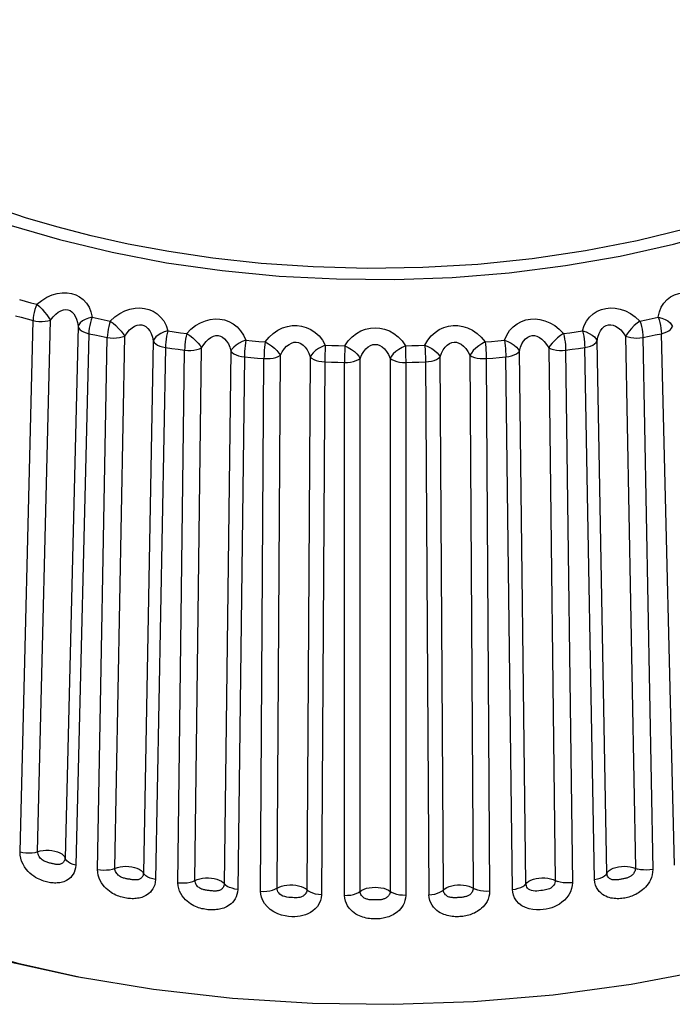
# Model space of a CAD drawing. Header units: millimetres. Extents: x -728 to -141, y -62 to 525.
# Tile 181 of 186: x -186.46 to -179.73, y 485.7 to 495.85. Entities that reach past the tile are written whole.
import ezdxf

# ---------------------------------------------------------------- set-up
doc = ezdxf.new("R2010")
doc.units = ezdxf.units.MM
doc.header["$LTSCALE"] = 23.1
doc.layers.add('R912005502_AM_0', color=7, linetype='CONTINUOUS')

msp = doc.modelspace()

# ---------------------------------------------------------------- linework, layer by layer
at = {"layer": 'R912005502_AM_0', "color": 7}
for p, q in [((-186.462, 492.965), (-186.403, 492.948)), ((-186.403, 492.948), (-186.343, 492.932)), ((-186.343, 492.932), (-186.283, 492.916)), ((-186.504, 492.798), (-186.444, 492.782)), ((-186.456, 487.269), (-186.322, 492.749)), ((-186.444, 492.782), (-186.383, 492.765)), ((-186.383, 492.765), (-186.322, 492.749)), ((-186.274, 487.272), (-186.14, 492.753)), ((-185.713, 492.782), (-185.65, 492.769)), ((-185.65, 492.769), (-185.588, 492.756)), ((-185.588, 492.756), (-185.525, 492.743)), ((-180.064, 492.743), (-180.001, 492.756)), ((-180.001, 492.756), (-179.938, 492.769)), ((-179.938, 492.769), (-179.876, 492.782)), ((-185.858, 492.686), (-185.992, 487.206)), ((-185.746, 492.613), (-185.88, 487.133)), ((-185.746, 492.613), (-185.683, 492.6)), ((-184.932, 492.641), (-184.867, 492.632)), ((-184.867, 492.632), (-184.802, 492.623)), ((-184.802, 492.623), (-184.737, 492.614)), ((-180.852, 492.614), (-180.787, 492.623)), ((-180.787, 492.623), (-180.722, 492.632)), ((-180.722, 492.632), (-180.657, 492.641)), ((-179.906, 492.6), (-179.842, 492.613)), ((-179.708, 487.133), (-179.842, 492.613)), ((-185.683, 492.6), (-185.619, 492.587)), ((-185.657, 487.088), (-185.556, 492.575)), ((-185.619, 492.587), (-185.556, 492.575)), ((-185.477, 487.101), (-185.376, 492.588)), ((-185.083, 492.538), (-185.184, 487.051)), ((-184.127, 492.545), (-184.061, 492.539)), ((-184.061, 492.539), (-183.994, 492.533)), ((-183.994, 492.533), (-183.928, 492.528)), ((-181.661, 492.528), (-181.594, 492.533)), ((-181.594, 492.533), (-181.528, 492.539)), ((-181.528, 492.539), (-181.462, 492.545)), ((-180.405, 487.051), (-180.506, 492.538)), ((-180.213, 492.588), (-180.111, 487.101)), ((-180.033, 492.575), (-179.969, 492.587)), ((-180.033, 492.575), (-179.931, 487.088)), ((-179.969, 492.587), (-179.906, 492.6)), ((-184.956, 492.471), (-185.058, 486.985)), ((-184.956, 492.471), (-184.89, 492.462)), ((-184.89, 492.462), (-184.825, 492.452)), ((-184.827, 486.952), (-184.759, 492.443)), ((-184.825, 492.452), (-184.759, 492.443)), ((-184.652, 486.975), (-184.583, 492.467)), ((-184.282, 492.433), (-184.35, 486.941)), ((-183.308, 492.494), (-183.24, 492.491)), ((-183.24, 492.491), (-183.173, 492.49)), ((-183.173, 492.49), (-183.106, 492.488)), ((-182.483, 492.488), (-182.415, 492.49)), ((-182.415, 492.49), (-182.348, 492.491)), ((-182.348, 492.491), (-182.281, 492.494)), ((-182.281, 492.494), (-182.278, 492.437)), ((-181.239, 486.941), (-181.307, 492.433)), ((-181.005, 492.467), (-180.937, 486.975)), ((-180.83, 492.443), (-180.764, 492.452)), ((-180.83, 492.443), (-180.761, 486.952)), ((-180.764, 492.452), (-180.698, 492.462)), ((-180.698, 492.462), (-180.633, 492.471)), ((-180.531, 486.985), (-180.633, 492.471)), ((-184.142, 492.374), (-184.211, 486.882)), ((-184.142, 492.374), (-184.075, 492.368)), ((-184.075, 492.368), (-184.008, 492.362)), ((-184.008, 492.362), (-183.941, 492.357)), ((-183.975, 486.863), (-183.941, 492.357)), ((-183.806, 486.896), (-183.771, 492.39)), ((-183.465, 492.373), (-183.499, 486.879)), ((-183.313, 492.322), (-183.246, 492.32)), ((-183.246, 492.32), (-183.178, 492.318)), ((-183.178, 492.318), (-183.11, 492.316)), ((-183.109, 492.372), (-183.11, 492.316)), ((-183.109, 486.821), (-183.11, 492.316)), ((-182.948, 486.863), (-182.948, 492.358)), ((-182.64, 492.358), (-182.64, 486.863)), ((-182.479, 492.316), (-182.411, 492.318)), ((-182.479, 492.316), (-182.479, 486.821)), ((-182.411, 492.318), (-182.343, 492.32)), ((-182.343, 492.32), (-182.275, 492.322)), ((-182.09, 486.879), (-182.124, 492.373)), ((-181.817, 492.39), (-181.783, 486.896)), ((-181.648, 492.357), (-181.581, 492.362)), ((-181.648, 492.357), (-181.614, 486.863)), ((-181.581, 492.362), (-181.514, 492.368)), ((-181.514, 492.368), (-181.447, 492.374)), ((-181.378, 486.882), (-181.447, 492.374))]:
    msp.add_line(p, q, dxfattribs=at)
for points in [[(-186.57, 493.737), (-186.05, 493.583), (-185.507, 493.452), (-184.946, 493.345), (-184.371, 493.264), (-183.785, 493.207), (-183.192, 493.177), (-182.596, 493.173), (-182.001, 493.194), (-181.412, 493.242), (-180.833, 493.315), (-180.267, 493.414), (-179.718, 493.536), (-179.19, 493.683), (-178.687, 493.852), (-178.211, 494.042), (-177.768, 494.253), (-177.358, 494.482), (-176.986, 494.729), (-176.653, 494.991), (-176.362, 495.266), (-176.115, 495.554), (-175.914, 495.851)], [(-179.575, 493.697), (-180.092, 493.57), (-180.627, 493.466), (-181.176, 493.385), (-181.736, 493.328), (-182.302, 493.295), (-182.875, 493.286), (-183.435, 493.301), (-183.968, 493.337), (-184.467, 493.392), (-184.922, 493.459), (-185.34, 493.537), (-185.724, 493.623), (-186.076, 493.714), (-186.398, 493.809), (-186.693, 493.907)], [(-186.283, 492.916), (-186.231, 492.956), (-186.179, 492.988), (-186.126, 493.012), (-186.072, 493.027), (-186.021, 493.034), (-185.971, 493.034), (-185.926, 493.027), (-185.882, 493.013), (-185.841, 492.993), (-185.804, 492.964), (-185.771, 492.929), (-185.744, 492.886), (-185.725, 492.837), (-185.713, 492.782)], [(-179.876, 492.782), (-179.864, 492.837), (-179.845, 492.886), (-179.818, 492.928), (-179.785, 492.964), (-179.748, 492.992), (-179.707, 493.013), (-179.664, 493.027), (-179.618, 493.034), (-179.569, 493.034), (-179.518, 493.027), (-179.464, 493.012), (-179.41, 492.989), (-179.358, 492.957), (-179.306, 492.916)], [(-186.283, 492.916), (-186.294, 492.89), (-186.303, 492.862), (-186.311, 492.833), (-186.317, 492.804), (-186.32, 492.776), (-186.322, 492.749)], [(-186.283, 492.916), (-186.256, 492.893), (-186.229, 492.865), (-186.203, 492.836), (-186.179, 492.807), (-186.158, 492.778), (-186.14, 492.753)], [(-186.14, 492.753), (-186.114, 492.786), (-186.088, 492.814), (-186.061, 492.835), (-186.034, 492.85), (-186.009, 492.859), (-185.984, 492.862), (-185.962, 492.859), (-185.94, 492.852), (-185.92, 492.838), (-185.902, 492.819), (-185.886, 492.794), (-185.873, 492.764), (-185.863, 492.727), (-185.858, 492.686)], [(-185.525, 492.743), (-185.477, 492.786), (-185.427, 492.821), (-185.375, 492.848), (-185.322, 492.866), (-185.27, 492.876), (-185.22, 492.878), (-185.173, 492.874), (-185.128, 492.863), (-185.084, 492.844), (-185.043, 492.818), (-185.006, 492.785), (-184.974, 492.744), (-184.95, 492.696), (-184.932, 492.641)], [(-180.657, 492.641), (-180.639, 492.696), (-180.614, 492.743), (-180.583, 492.784), (-180.546, 492.818), (-180.505, 492.844), (-180.462, 492.862), (-180.416, 492.874), (-180.369, 492.878), (-180.319, 492.876), (-180.267, 492.866), (-180.214, 492.848), (-180.162, 492.821), (-180.112, 492.787), (-180.064, 492.743)], [(-186.322, 492.749), (-186.293, 492.743), (-186.261, 492.739), (-186.229, 492.739), (-186.198, 492.741), (-186.168, 492.745), (-186.14, 492.753)], [(-185.713, 492.782), (-185.75, 492.773), (-185.784, 492.76), (-185.813, 492.744), (-185.836, 492.726), (-185.851, 492.706), (-185.858, 492.686)], [(-185.713, 492.782), (-185.722, 492.755), (-185.73, 492.727), (-185.737, 492.698), (-185.742, 492.669), (-185.745, 492.64), (-185.746, 492.613)], [(-185.525, 492.743), (-185.533, 492.717), (-185.541, 492.688), (-185.547, 492.659), (-185.551, 492.63), (-185.554, 492.602), (-185.556, 492.575)], [(-185.525, 492.743), (-185.495, 492.722), (-185.467, 492.696), (-185.439, 492.668), (-185.414, 492.64), (-185.393, 492.612), (-185.376, 492.588)], [(-184.737, 492.614), (-184.693, 492.659), (-184.646, 492.697), (-184.596, 492.726), (-184.545, 492.747), (-184.494, 492.76), (-184.443, 492.765), (-184.395, 492.764), (-184.348, 492.755), (-184.302, 492.739), (-184.258, 492.715), (-184.217, 492.684), (-184.181, 492.644), (-184.151, 492.598), (-184.127, 492.545)], [(-181.462, 492.545), (-181.438, 492.598), (-181.408, 492.645), (-181.372, 492.684), (-181.331, 492.715), (-181.286, 492.739), (-181.24, 492.755), (-181.193, 492.764), (-181.145, 492.765), (-181.095, 492.76), (-181.044, 492.747), (-180.992, 492.726), (-180.942, 492.697), (-180.896, 492.659), (-180.852, 492.614)], [(-180.064, 492.743), (-180.093, 492.722), (-180.122, 492.696), (-180.15, 492.668), (-180.175, 492.64), (-180.196, 492.613), (-180.213, 492.588)], [(-180.064, 492.743), (-180.056, 492.717), (-180.048, 492.688), (-180.042, 492.659), (-180.037, 492.63), (-180.034, 492.602), (-180.033, 492.575)], [(-179.876, 492.782), (-179.867, 492.755), (-179.859, 492.727), (-179.852, 492.698), (-179.847, 492.669), (-179.844, 492.64), (-179.842, 492.613)], [(-179.876, 492.782), (-179.839, 492.773), (-179.805, 492.76), (-179.776, 492.744), (-179.753, 492.726), (-179.738, 492.706), (-179.73, 492.686)], [(-185.858, 492.686), (-185.851, 492.671), (-185.839, 492.656), (-185.822, 492.643), (-185.8, 492.631), (-185.775, 492.621), (-185.746, 492.613)], [(-185.376, 492.588), (-185.352, 492.623), (-185.327, 492.652), (-185.301, 492.675), (-185.274, 492.691), (-185.249, 492.701), (-185.224, 492.706), (-185.201, 492.705), (-185.178, 492.698), (-185.157, 492.686), (-185.137, 492.668), (-185.119, 492.644), (-185.103, 492.614), (-185.091, 492.578), (-185.083, 492.538)], [(-184.932, 492.641), (-184.969, 492.631), (-185.003, 492.616), (-185.033, 492.598), (-185.057, 492.579), (-185.073, 492.558), (-185.083, 492.538)], [(-184.932, 492.641), (-184.938, 492.614), (-184.944, 492.586), (-184.949, 492.556), (-184.953, 492.527), (-184.955, 492.498), (-184.956, 492.471)], [(-184.737, 492.614), (-184.743, 492.587), (-184.748, 492.558), (-184.752, 492.528), (-184.756, 492.499), (-184.758, 492.47), (-184.759, 492.443)], [(-184.737, 492.614), (-184.705, 492.594), (-184.675, 492.569), (-184.646, 492.543), (-184.62, 492.517), (-184.599, 492.49), (-184.583, 492.467)], [(-183.928, 492.528), (-183.888, 492.576), (-183.845, 492.616), (-183.798, 492.648), (-183.749, 492.672), (-183.699, 492.688), (-183.649, 492.696), (-183.6, 492.697), (-183.552, 492.691), (-183.504, 492.677), (-183.457, 492.656), (-183.413, 492.627), (-183.372, 492.59), (-183.337, 492.546), (-183.308, 492.494)], [(-183.106, 492.488), (-183.071, 492.538), (-183.032, 492.58), (-182.988, 492.615), (-182.941, 492.641), (-182.893, 492.66), (-182.843, 492.671), (-182.795, 492.674), (-182.746, 492.671), (-182.697, 492.66), (-182.648, 492.642), (-182.601, 492.615), (-182.557, 492.581), (-182.517, 492.538), (-182.483, 492.488)], [(-182.281, 492.494), (-182.252, 492.545), (-182.217, 492.59), (-182.177, 492.627), (-182.133, 492.656), (-182.086, 492.677), (-182.038, 492.69), (-181.99, 492.697), (-181.941, 492.696), (-181.891, 492.688), (-181.841, 492.672), (-181.792, 492.648), (-181.744, 492.616), (-181.701, 492.576), (-181.661, 492.528)], [(-180.852, 492.614), (-180.883, 492.594), (-180.914, 492.569), (-180.943, 492.543), (-180.968, 492.517), (-180.989, 492.49), (-181.005, 492.467)], [(-180.852, 492.614), (-180.846, 492.587), (-180.841, 492.558), (-180.836, 492.528), (-180.833, 492.499), (-180.831, 492.47), (-180.83, 492.443)], [(-180.657, 492.641), (-180.65, 492.614), (-180.644, 492.586), (-180.64, 492.556), (-180.636, 492.527), (-180.634, 492.499), (-180.633, 492.471)], [(-180.657, 492.641), (-180.62, 492.631), (-180.586, 492.616), (-180.556, 492.598), (-180.532, 492.579), (-180.515, 492.558), (-180.506, 492.538)], [(-180.506, 492.538), (-180.498, 492.578), (-180.486, 492.614), (-180.47, 492.643), (-180.452, 492.668), (-180.432, 492.686), (-180.411, 492.698), (-180.388, 492.705), (-180.365, 492.706), (-180.34, 492.702), (-180.315, 492.692), (-180.288, 492.675), (-180.262, 492.652), (-180.237, 492.623), (-180.213, 492.588)], [(-179.842, 492.613), (-179.814, 492.621), (-179.788, 492.631), (-179.767, 492.643), (-179.749, 492.656), (-179.737, 492.671), (-179.73, 492.686)], [(-185.556, 492.575), (-185.525, 492.57), (-185.493, 492.568), (-185.461, 492.569), (-185.43, 492.573), (-185.402, 492.579), (-185.376, 492.588)], [(-185.083, 492.538), (-185.073, 492.523), (-185.057, 492.509), (-185.037, 492.496), (-185.013, 492.486), (-184.986, 492.477), (-184.956, 492.471)], [(-184.583, 492.467), (-184.562, 492.503), (-184.538, 492.533), (-184.513, 492.558), (-184.487, 492.575), (-184.462, 492.587), (-184.437, 492.593), (-184.413, 492.593), (-184.39, 492.587), (-184.368, 492.576), (-184.346, 492.56), (-184.326, 492.537), (-184.308, 492.508), (-184.293, 492.473), (-184.282, 492.433)], [(-184.127, 492.545), (-184.164, 492.532), (-184.198, 492.515), (-184.228, 492.496), (-184.253, 492.475), (-184.271, 492.453), (-184.282, 492.433)], [(-184.127, 492.545), (-184.131, 492.518), (-184.135, 492.489), (-184.138, 492.459), (-184.14, 492.43), (-184.141, 492.401), (-184.142, 492.374)], [(-183.928, 492.528), (-183.931, 492.501), (-183.934, 492.472), (-183.937, 492.442), (-183.939, 492.413), (-183.94, 492.384), (-183.941, 492.357)], [(-183.928, 492.528), (-183.894, 492.51), (-183.862, 492.487), (-183.833, 492.463), (-183.807, 492.438), (-183.786, 492.413), (-183.771, 492.39)], [(-183.771, 492.39), (-183.752, 492.427), (-183.73, 492.459), (-183.707, 492.484), (-183.682, 492.503), (-183.658, 492.517), (-183.633, 492.524), (-183.609, 492.525), (-183.585, 492.521), (-183.561, 492.512), (-183.538, 492.496), (-183.516, 492.474), (-183.496, 492.446), (-183.479, 492.412), (-183.465, 492.373)], [(-182.124, 492.373), (-182.11, 492.412), (-182.093, 492.446), (-182.073, 492.474), (-182.051, 492.496), (-182.028, 492.511), (-182.004, 492.521), (-181.981, 492.525), (-181.957, 492.524), (-181.932, 492.517), (-181.907, 492.504), (-181.882, 492.485), (-181.859, 492.459), (-181.837, 492.428), (-181.817, 492.39)], [(-181.661, 492.528), (-181.694, 492.51), (-181.726, 492.487), (-181.756, 492.463), (-181.782, 492.438), (-181.802, 492.413), (-181.817, 492.39)], [(-181.661, 492.528), (-181.657, 492.501), (-181.654, 492.472), (-181.652, 492.442), (-181.65, 492.413), (-181.649, 492.384), (-181.648, 492.357)], [(-181.462, 492.545), (-181.458, 492.518), (-181.454, 492.489), (-181.451, 492.459), (-181.449, 492.43), (-181.447, 492.401), (-181.447, 492.374)], [(-181.462, 492.545), (-181.425, 492.532), (-181.391, 492.515), (-181.36, 492.496), (-181.336, 492.475), (-181.318, 492.453), (-181.307, 492.433)], [(-181.307, 492.433), (-181.296, 492.473), (-181.281, 492.508), (-181.263, 492.537), (-181.243, 492.56), (-181.221, 492.577), (-181.198, 492.588), (-181.175, 492.593), (-181.151, 492.593), (-181.126, 492.587), (-181.101, 492.575), (-181.076, 492.557), (-181.051, 492.533), (-181.027, 492.503), (-181.005, 492.467)], [(-180.633, 492.471), (-180.603, 492.477), (-180.575, 492.486), (-180.551, 492.496), (-180.531, 492.509), (-180.516, 492.523), (-180.506, 492.538)], [(-180.213, 492.588), (-180.187, 492.579), (-180.158, 492.573), (-180.127, 492.569), (-180.096, 492.568), (-180.064, 492.57), (-180.033, 492.575)], [(-184.759, 492.443), (-184.727, 492.441), (-184.695, 492.441), (-184.664, 492.443), (-184.634, 492.449), (-184.607, 492.457), (-184.583, 492.467)], [(-184.282, 492.433), (-184.269, 492.418), (-184.251, 492.405), (-184.228, 492.394), (-184.202, 492.385), (-184.173, 492.378), (-184.142, 492.374)], [(-183.308, 492.494), (-183.344, 492.479), (-183.377, 492.46), (-183.408, 492.439), (-183.433, 492.417), (-183.452, 492.394), (-183.465, 492.373)], [(-183.308, 492.494), (-183.309, 492.466), (-183.311, 492.437), (-183.312, 492.408), (-183.313, 492.378), (-183.313, 492.349), (-183.348, 486.828)], [(-183.106, 492.488), (-183.107, 492.461), (-183.109, 492.372)], [(-183.106, 492.488), (-183.071, 492.472), (-183.038, 492.451), (-183.008, 492.428), (-182.982, 492.405), (-182.962, 492.38), (-182.948, 492.358)], [(-182.948, 492.358), (-182.932, 492.397), (-182.912, 492.43), (-182.89, 492.456), (-182.867, 492.477), (-182.843, 492.491), (-182.819, 492.5), (-182.795, 492.503), (-182.77, 492.5), (-182.746, 492.492), (-182.722, 492.477), (-182.699, 492.457), (-182.677, 492.43), (-182.657, 492.397), (-182.64, 492.358)], [(-182.483, 492.488), (-182.517, 492.472), (-182.551, 492.451), (-182.581, 492.428), (-182.607, 492.405), (-182.626, 492.38), (-182.64, 492.358)], [(-182.483, 492.488), (-182.482, 492.461), (-182.481, 492.432), (-182.48, 492.402), (-182.48, 492.372), (-182.479, 492.343), (-182.479, 492.316)], [(-182.281, 492.494), (-182.245, 492.479), (-182.211, 492.46), (-182.181, 492.439), (-182.155, 492.417), (-182.136, 492.394), (-182.124, 492.373)], [(-182.278, 492.437), (-182.277, 492.407), (-182.276, 492.378), (-182.275, 492.349), (-182.241, 486.828)], [(-181.447, 492.374), (-181.416, 492.378), (-181.387, 492.385), (-181.361, 492.394), (-181.338, 492.405), (-181.32, 492.418), (-181.307, 492.433)], [(-181.005, 492.467), (-180.982, 492.457), (-180.954, 492.449), (-180.925, 492.443), (-180.893, 492.441), (-180.861, 492.441), (-180.83, 492.443)], [(-183.941, 492.357), (-183.909, 492.356), (-183.877, 492.358), (-183.846, 492.362), (-183.818, 492.369), (-183.793, 492.378), (-183.771, 492.39)], [(-183.465, 492.373), (-183.449, 492.359), (-183.428, 492.347), (-183.403, 492.337), (-183.375, 492.33), (-183.345, 492.325), (-183.313, 492.322)], [(-183.11, 492.316), (-183.078, 492.317), (-183.047, 492.321), (-183.017, 492.327), (-182.99, 492.335), (-182.967, 492.346), (-182.948, 492.358)], [(-182.64, 492.358), (-182.621, 492.346), (-182.598, 492.335), (-182.571, 492.327), (-182.542, 492.321), (-182.511, 492.317), (-182.479, 492.316)], [(-182.275, 492.322), (-182.244, 492.325), (-182.213, 492.33), (-182.186, 492.337), (-182.161, 492.347), (-182.14, 492.359), (-182.124, 492.373)], [(-181.817, 492.39), (-181.796, 492.378), (-181.771, 492.369), (-181.742, 492.362), (-181.712, 492.358), (-181.68, 492.356), (-181.648, 492.357)], [(-191.792, 490.368), (-191.737, 489.929), (-191.605, 489.494), (-191.398, 489.067), (-191.118, 488.652), (-190.767, 488.253), (-190.347, 487.873), (-189.863, 487.515), (-189.32, 487.181), (-188.72, 486.876), (-188.069, 486.602), (-187.374, 486.361), (-186.64, 486.154), (-185.872, 485.985)], [(-191.238, 489.322), (-191.04, 488.913), (-190.771, 488.516), (-190.434, 488.133), (-190.033, 487.769), (-189.569, 487.425), (-189.048, 487.106), (-188.473, 486.814), (-187.85, 486.551), (-187.183, 486.32), (-186.479, 486.122), (-185.817, 485.975)], [(-180.154, 485.907), (-179.372, 486.055), (-178.618, 486.241), (-177.9, 486.464), (-177.224, 486.72), (-176.596, 487.008), (-176.02, 487.326), (-175.503, 487.671), (-175.047, 488.039), (-174.659, 488.427)], [(-186.456, 487.269), (-186.426, 487.263), (-186.395, 487.259), (-186.363, 487.259), (-186.331, 487.261), (-186.301, 487.265), (-186.247, 487.28)], [(-185.88, 487.133), (-185.883, 487.106), (-185.889, 487.081), (-185.897, 487.058), (-185.908, 487.039), (-185.92, 487.022), (-185.933, 487.007), (-185.947, 486.994), (-185.961, 486.984), (-185.975, 486.975), (-185.99, 486.968), (-186.004, 486.962), (-186.018, 486.958), (-186.032, 486.954), (-186.045, 486.952), (-186.058, 486.95), (-186.072, 486.949), (-186.086, 486.948), (-186.099, 486.948), (-186.113, 486.949), (-186.127, 486.95), (-186.141, 486.952), (-186.155, 486.954), (-186.168, 486.957), (-186.182, 486.96), (-186.196, 486.964), (-186.211, 486.968), (-186.226, 486.974), (-186.242, 486.98), (-186.259, 486.987), (-186.277, 486.996), (-186.295, 487.007), (-186.314, 487.019), (-186.333, 487.033), (-186.353, 487.05), (-186.372, 487.069), (-186.391, 487.091), (-186.409, 487.116), (-186.425, 487.143), (-186.439, 487.174), (-186.449, 487.206), (-186.455, 487.237), (-186.456, 487.269)], [(-185.992, 487.206), (-185.993, 487.195), (-185.995, 487.185), (-185.999, 487.176), (-186.003, 487.169), (-186.008, 487.162), (-186.013, 487.157), (-186.019, 487.152), (-186.024, 487.149), (-186.03, 487.146), (-186.037, 487.143), (-186.043, 487.142), (-186.049, 487.141), (-186.055, 487.14), (-186.061, 487.139), (-186.067, 487.139), (-186.073, 487.14), (-186.08, 487.14), (-186.087, 487.141), (-186.094, 487.142), (-186.101, 487.144), (-186.109, 487.145), (-186.117, 487.147), (-186.124, 487.149), (-186.132, 487.151), (-186.141, 487.153), (-186.149, 487.155), (-186.158, 487.157), (-186.168, 487.16), (-186.177, 487.163), (-186.187, 487.167), (-186.197, 487.17), (-186.207, 487.175), (-186.217, 487.18), (-186.226, 487.187), (-186.236, 487.194), (-186.244, 487.202), (-186.253, 487.212), (-186.26, 487.223), (-186.266, 487.235), (-186.27, 487.247), (-186.273, 487.26), (-186.274, 487.272)], [(-186.247, 487.28), (-186.218, 487.284), (-186.188, 487.286), (-186.157, 487.286), (-186.127, 487.283), (-186.097, 487.277), (-186.07, 487.27), (-186.046, 487.26), (-186.026, 487.248), (-186.01, 487.235), (-185.998, 487.221), (-185.992, 487.206)], [(-185.88, 487.133), (-185.909, 487.141), (-185.934, 487.151), (-185.956, 487.162), (-185.973, 487.176), (-185.985, 487.191), (-185.992, 487.206)], [(-185.657, 487.088), (-185.626, 487.083), (-185.595, 487.082), (-185.563, 487.083), (-185.532, 487.086), (-185.503, 487.093), (-185.452, 487.11)], [(-185.058, 486.985), (-185.061, 486.957), (-185.066, 486.931), (-185.075, 486.908), (-185.086, 486.888), (-185.099, 486.87), (-185.112, 486.854), (-185.127, 486.841), (-185.142, 486.83), (-185.157, 486.82), (-185.172, 486.813), (-185.187, 486.806), (-185.201, 486.801), (-185.215, 486.797), (-185.229, 486.794), (-185.244, 486.791), (-185.258, 486.789), (-185.272, 486.788), (-185.287, 486.787), (-185.301, 486.787), (-185.316, 486.788), (-185.33, 486.789), (-185.345, 486.79), (-185.359, 486.793), (-185.374, 486.795), (-185.389, 486.798), (-185.404, 486.802), (-185.42, 486.807), (-185.436, 486.812), (-185.452, 486.818), (-185.469, 486.825), (-185.485, 486.833), (-185.501, 486.842), (-185.517, 486.852), (-185.534, 486.863), (-185.551, 486.877), (-185.568, 486.892), (-185.584, 486.909), (-185.6, 486.928), (-185.616, 486.95), (-185.629, 486.973), (-185.641, 487), (-185.65, 487.028), (-185.655, 487.057), (-185.657, 487.088)], [(-185.184, 487.051), (-185.185, 487.04), (-185.187, 487.03), (-185.191, 487.021), (-185.196, 487.013), (-185.201, 487.006), (-185.206, 487), (-185.212, 486.995), (-185.218, 486.991), (-185.225, 486.988), (-185.231, 486.985), (-185.238, 486.983), (-185.244, 486.982), (-185.25, 486.981), (-185.257, 486.98), (-185.263, 486.98), (-185.27, 486.98), (-185.277, 486.98), (-185.285, 486.981), (-185.292, 486.982), (-185.3, 486.983), (-185.309, 486.984), (-185.317, 486.985), (-185.325, 486.987), (-185.334, 486.988), (-185.343, 486.99), (-185.352, 486.991), (-185.361, 486.993), (-185.37, 486.995), (-185.379, 486.998), (-185.388, 487), (-185.396, 487.003), (-185.405, 487.006), (-185.413, 487.01), (-185.421, 487.014), (-185.429, 487.019), (-185.437, 487.025), (-185.445, 487.031), (-185.452, 487.039), (-185.459, 487.047), (-185.465, 487.056), (-185.47, 487.066), (-185.474, 487.078), (-185.477, 487.089), (-185.477, 487.101)], [(-185.452, 487.11), (-185.425, 487.116), (-185.395, 487.12), (-185.365, 487.121), (-185.334, 487.12), (-185.304, 487.116), (-185.275, 487.11), (-185.25, 487.101), (-185.227, 487.091), (-185.208, 487.079), (-185.194, 487.065), (-185.184, 487.051)], [(-185.058, 486.985), (-185.088, 486.991), (-185.115, 486.999), (-185.139, 487.01), (-185.159, 487.022), (-185.174, 487.036), (-185.184, 487.051)], [(-179.931, 487.088), (-179.933, 487.059), (-179.938, 487.032), (-179.945, 487.006), (-179.955, 486.982), (-179.967, 486.96), (-179.979, 486.94), (-179.993, 486.922), (-180.007, 486.906), (-180.022, 486.891), (-180.036, 486.878), (-180.05, 486.867), (-180.065, 486.857), (-180.078, 486.848), (-180.092, 486.84), (-180.106, 486.832), (-180.12, 486.826), (-180.134, 486.819), (-180.148, 486.814), (-180.162, 486.809), (-180.177, 486.804), (-180.191, 486.8), (-180.206, 486.797), (-180.22, 486.794), (-180.235, 486.792), (-180.25, 486.79), (-180.265, 486.788), (-180.281, 486.787), (-180.298, 486.787), (-180.314, 486.788), (-180.33, 486.789), (-180.347, 486.791), (-180.363, 486.794), (-180.38, 486.799), (-180.397, 486.804), (-180.415, 486.812), (-180.433, 486.821), (-180.45, 486.832), (-180.467, 486.846), (-180.483, 486.862), (-180.498, 486.881), (-180.511, 486.903), (-180.521, 486.928), (-180.528, 486.955), (-180.531, 486.985)], [(-180.531, 486.985), (-180.501, 486.991), (-180.474, 486.999), (-180.45, 487.01), (-180.43, 487.022), (-180.414, 487.036), (-180.405, 487.051)], [(-180.405, 487.051), (-180.395, 487.065), (-180.381, 487.079), (-180.362, 487.091), (-180.339, 487.101), (-180.313, 487.11), (-180.285, 487.116), (-180.255, 487.12), (-180.224, 487.121), (-180.193, 487.12), (-180.164, 487.116), (-180.136, 487.11), (-180.085, 487.093)], [(-180.111, 487.101), (-180.112, 487.09), (-180.114, 487.079), (-180.117, 487.069), (-180.122, 487.059), (-180.127, 487.051), (-180.132, 487.043), (-180.138, 487.036), (-180.145, 487.03), (-180.152, 487.025), (-180.158, 487.02), (-180.165, 487.015), (-180.172, 487.012), (-180.179, 487.008), (-180.186, 487.005), (-180.193, 487.003), (-180.2, 487), (-180.208, 486.998), (-180.216, 486.996), (-180.224, 486.994), (-180.233, 486.992), (-180.241, 486.991), (-180.25, 486.989), (-180.258, 486.987), (-180.267, 486.986), (-180.275, 486.985), (-180.284, 486.983), (-180.293, 486.982), (-180.301, 486.981), (-180.31, 486.98), (-180.318, 486.98), (-180.326, 486.98), (-180.334, 486.98), (-180.341, 486.981), (-180.349, 486.983), (-180.357, 486.985), (-180.364, 486.988), (-180.372, 486.992), (-180.379, 486.997), (-180.385, 487.003), (-180.391, 487.01), (-180.397, 487.019), (-180.401, 487.028), (-180.403, 487.039), (-180.405, 487.051)], [(-179.931, 487.088), (-179.962, 487.083), (-179.994, 487.082), (-180.026, 487.083), (-180.057, 487.086), (-180.085, 487.093)], [(-184.827, 486.952), (-184.796, 486.949), (-184.764, 486.949), (-184.732, 486.952), (-184.703, 486.957), (-184.675, 486.965), (-184.629, 486.985)], [(-184.211, 486.882), (-184.213, 486.854), (-184.219, 486.829), (-184.228, 486.805), (-184.239, 486.784), (-184.252, 486.765), (-184.265, 486.749), (-184.28, 486.735), (-184.295, 486.723), (-184.311, 486.713), (-184.326, 486.704), (-184.341, 486.697), (-184.356, 486.691), (-184.371, 486.686), (-184.385, 486.682), (-184.4, 486.678), (-184.414, 486.676), (-184.429, 486.674), (-184.444, 486.672), (-184.459, 486.671), (-184.474, 486.671), (-184.489, 486.671), (-184.504, 486.672), (-184.519, 486.673), (-184.534, 486.675), (-184.549, 486.678), (-184.565, 486.681), (-184.581, 486.684), (-184.598, 486.689), (-184.614, 486.694), (-184.631, 486.7), (-184.647, 486.707), (-184.664, 486.715), (-184.681, 486.724), (-184.698, 486.734), (-184.716, 486.747), (-184.733, 486.761), (-184.751, 486.777), (-184.768, 486.795), (-184.783, 486.816), (-184.798, 486.839), (-184.81, 486.865), (-184.819, 486.893), (-184.825, 486.921), (-184.827, 486.952)], [(-184.35, 486.941), (-184.351, 486.93), (-184.353, 486.92), (-184.357, 486.911), (-184.362, 486.902), (-184.367, 486.895), (-184.373, 486.889), (-184.379, 486.884), (-184.385, 486.88), (-184.392, 486.876), (-184.399, 486.873), (-184.405, 486.871), (-184.412, 486.869), (-184.418, 486.868), (-184.425, 486.867), (-184.432, 486.866), (-184.439, 486.866), (-184.447, 486.866), (-184.454, 486.866), (-184.462, 486.866), (-184.471, 486.867), (-184.479, 486.867), (-184.488, 486.868), (-184.496, 486.869), (-184.505, 486.87), (-184.514, 486.871), (-184.523, 486.872), (-184.533, 486.874), (-184.542, 486.875), (-184.551, 486.877), (-184.56, 486.879), (-184.569, 486.882), (-184.577, 486.884), (-184.586, 486.887), (-184.594, 486.891), (-184.602, 486.896), (-184.61, 486.901), (-184.618, 486.907), (-184.626, 486.914), (-184.633, 486.922), (-184.639, 486.931), (-184.644, 486.941), (-184.648, 486.952), (-184.651, 486.963), (-184.652, 486.975)], [(-184.629, 486.985), (-184.603, 486.993), (-184.574, 486.998), (-184.544, 487.001), (-184.513, 487.002), (-184.483, 486.999), (-184.453, 486.995), (-184.426, 486.988), (-184.401, 486.979), (-184.38, 486.968), (-184.363, 486.955), (-184.337, 486.927)], [(-184.211, 486.882), (-184.242, 486.887), (-184.27, 486.894), (-184.297, 486.903), (-184.319, 486.914), (-184.337, 486.927)], [(-183.785, 486.907), (-183.761, 486.916), (-183.734, 486.923), (-183.704, 486.927), (-183.674, 486.929), (-183.643, 486.929), (-183.613, 486.926), (-183.584, 486.921), (-183.558, 486.913), (-183.534, 486.903), (-183.514, 486.892), (-183.483, 486.865)], [(-182.074, 486.892), (-182.055, 486.903), (-182.031, 486.913), (-182.005, 486.921), (-181.976, 486.926), (-181.945, 486.929), (-181.915, 486.929), (-181.884, 486.927), (-181.855, 486.923), (-181.828, 486.916), (-181.804, 486.907), (-181.762, 486.884)], [(-181.378, 486.882), (-181.347, 486.887), (-181.318, 486.894), (-181.292, 486.903), (-181.27, 486.914), (-181.252, 486.927), (-181.226, 486.955)], [(-180.761, 486.952), (-180.763, 486.922), (-180.77, 486.891), (-180.781, 486.859), (-180.798, 486.828), (-180.819, 486.798), (-180.843, 486.772), (-180.869, 486.75), (-180.895, 486.731), (-180.921, 486.716), (-180.947, 486.704), (-180.974, 486.694), (-181.001, 486.686), (-181.03, 486.679), (-181.061, 486.675), (-181.094, 486.672), (-181.129, 486.671), (-181.167, 486.675), (-181.206, 486.682), (-181.245, 486.696), (-181.282, 486.715), (-181.313, 486.739), (-181.338, 486.766), (-181.356, 486.795), (-181.369, 486.825), (-181.376, 486.854), (-181.378, 486.882)], [(-180.937, 486.975), (-180.938, 486.963), (-180.94, 486.951), (-180.945, 486.938), (-180.953, 486.926), (-180.962, 486.915), (-180.973, 486.905), (-180.984, 486.897), (-180.997, 486.89), (-181.01, 486.885), (-181.023, 486.881), (-181.037, 486.877), (-181.052, 486.874), (-181.069, 486.872), (-181.087, 486.87), (-181.106, 486.868), (-181.126, 486.866), (-181.145, 486.866), (-181.164, 486.867), (-181.182, 486.871), (-181.198, 486.877), (-181.212, 486.885), (-181.222, 486.896), (-181.23, 486.907), (-181.235, 486.918), (-181.238, 486.93), (-181.239, 486.941)], [(-181.226, 486.955), (-181.209, 486.968), (-181.188, 486.979), (-181.163, 486.988), (-181.135, 486.995), (-181.106, 486.999), (-181.075, 487.002), (-181.044, 487.001), (-181.014, 486.998), (-180.986, 486.993), (-180.96, 486.985), (-180.913, 486.965)], [(-180.761, 486.952), (-180.793, 486.949), (-180.825, 486.949), (-180.856, 486.952), (-180.886, 486.957), (-180.913, 486.965)], [(-183.975, 486.863), (-183.943, 486.862), (-183.911, 486.863), (-183.881, 486.868), (-183.852, 486.875), (-183.827, 486.884), (-183.785, 486.907)], [(-183.348, 486.828), (-183.35, 486.797), (-183.358, 486.767), (-183.371, 486.737), (-183.389, 486.708), (-183.411, 486.683), (-183.436, 486.661), (-183.462, 486.644), (-183.488, 486.631), (-183.514, 486.62), (-183.541, 486.613), (-183.567, 486.607), (-183.595, 486.603), (-183.624, 486.601), (-183.655, 486.601), (-183.688, 486.604), (-183.723, 486.609), (-183.76, 486.618), (-183.799, 486.631), (-183.839, 486.651), (-183.876, 486.676), (-183.908, 486.705), (-183.935, 486.737), (-183.953, 486.77), (-183.966, 486.802), (-183.973, 486.833), (-183.975, 486.863)], [(-183.499, 486.879), (-183.5, 486.866), (-183.503, 486.854), (-183.508, 486.843), (-183.516, 486.832), (-183.525, 486.822), (-183.536, 486.814), (-183.547, 486.808), (-183.559, 486.804), (-183.571, 486.8), (-183.584, 486.798), (-183.598, 486.797), (-183.612, 486.797), (-183.629, 486.797), (-183.646, 486.798), (-183.666, 486.799), (-183.685, 486.801), (-183.706, 486.803), (-183.726, 486.808), (-183.745, 486.814), (-183.763, 486.823), (-183.777, 486.834), (-183.789, 486.846), (-183.797, 486.859), (-183.802, 486.872), (-183.805, 486.884), (-183.806, 486.896)], [(-183.348, 486.828), (-183.38, 486.83), (-183.41, 486.835), (-183.438, 486.843), (-183.462, 486.853), (-183.483, 486.865)], [(-183.109, 486.821), (-183.078, 486.822), (-183.046, 486.825), (-183.017, 486.831), (-182.99, 486.84), (-182.967, 486.851), (-182.93, 486.875)], [(-182.64, 486.863), (-182.641, 486.852), (-182.643, 486.842), (-182.647, 486.832), (-182.652, 486.823), (-182.657, 486.815), (-182.663, 486.809), (-182.669, 486.803), (-182.676, 486.798), (-182.683, 486.793), (-182.69, 486.79), (-182.697, 486.787), (-182.704, 486.784), (-182.711, 486.782), (-182.718, 486.78), (-182.725, 486.779), (-182.732, 486.777), (-182.74, 486.776), (-182.748, 486.776), (-182.757, 486.775), (-182.765, 486.775), (-182.774, 486.775), (-182.783, 486.774), (-182.792, 486.774), (-182.801, 486.774), (-182.81, 486.774), (-182.819, 486.775), (-182.829, 486.775), (-182.838, 486.776), (-182.847, 486.776), (-182.856, 486.777), (-182.865, 486.779), (-182.873, 486.781), (-182.881, 486.783), (-182.89, 486.786), (-182.898, 486.789), (-182.906, 486.794), (-182.914, 486.799), (-182.922, 486.805), (-182.929, 486.812), (-182.935, 486.82), (-182.941, 486.83), (-182.945, 486.84), (-182.948, 486.851), (-182.948, 486.863)], [(-182.93, 486.875), (-182.908, 486.886), (-182.883, 486.894), (-182.855, 486.9), (-182.825, 486.904), (-182.794, 486.905), (-182.764, 486.904), (-182.734, 486.9), (-182.706, 486.894), (-182.68, 486.886), (-182.658, 486.875), (-182.621, 486.851)], [(-182.479, 486.821), (-182.511, 486.822), (-182.542, 486.825), (-182.572, 486.831), (-182.598, 486.84), (-182.621, 486.851)], [(-182.241, 486.828), (-182.209, 486.83), (-182.179, 486.835), (-182.151, 486.843), (-182.126, 486.853), (-182.106, 486.865), (-182.074, 486.892)], [(-181.614, 486.863), (-181.616, 486.834), (-181.621, 486.808), (-181.63, 486.783), (-181.64, 486.759), (-181.653, 486.739), (-181.666, 486.72), (-181.681, 486.704), (-181.696, 486.689), (-181.711, 486.676), (-181.727, 486.665), (-181.742, 486.655), (-181.757, 486.647), (-181.771, 486.639), (-181.786, 486.633), (-181.8, 486.627), (-181.815, 486.622), (-181.83, 486.617), (-181.845, 486.614), (-181.86, 486.61), (-181.875, 486.607), (-181.89, 486.605), (-181.905, 486.603), (-181.921, 486.602), (-181.936, 486.601), (-181.952, 486.601), (-181.968, 486.601), (-181.984, 486.602), (-182.001, 486.604), (-182.018, 486.606), (-182.035, 486.61), (-182.052, 486.614), (-182.069, 486.619), (-182.087, 486.625), (-182.105, 486.633), (-182.123, 486.642), (-182.141, 486.653), (-182.159, 486.666), (-182.177, 486.682), (-182.193, 486.7), (-182.208, 486.72), (-182.221, 486.744), (-182.232, 486.77), (-182.238, 486.798), (-182.241, 486.828)], [(-181.783, 486.896), (-181.784, 486.884), (-181.786, 486.874), (-181.79, 486.864), (-181.794, 486.855), (-181.8, 486.847), (-181.805, 486.84), (-181.812, 486.834), (-181.818, 486.828), (-181.825, 486.823), (-181.832, 486.819), (-181.839, 486.816), (-181.846, 486.813), (-181.853, 486.81), (-181.86, 486.808), (-181.868, 486.806), (-181.875, 486.805), (-181.883, 486.803), (-181.891, 486.802), (-181.9, 486.801), (-181.908, 486.8), (-181.917, 486.799), (-181.926, 486.799), (-181.935, 486.798), (-181.944, 486.798), (-181.953, 486.797), (-181.962, 486.797), (-181.971, 486.797), (-181.98, 486.797), (-181.989, 486.797), (-181.998, 486.798), (-182.007, 486.799), (-182.015, 486.8), (-182.023, 486.802), (-182.031, 486.804), (-182.04, 486.807), (-182.048, 486.811), (-182.055, 486.816), (-182.063, 486.822), (-182.07, 486.828), (-182.076, 486.836), (-182.082, 486.845), (-182.086, 486.856), (-182.089, 486.867), (-182.09, 486.879)], [(-181.614, 486.863), (-181.646, 486.862), (-181.677, 486.863), (-181.708, 486.868), (-181.736, 486.875), (-181.762, 486.884)], [(-182.479, 486.821), (-182.481, 486.793), (-182.487, 486.767), (-182.496, 486.742), (-182.507, 486.719), (-182.519, 486.7), (-182.533, 486.682), (-182.548, 486.666), (-182.563, 486.652), (-182.579, 486.64), (-182.594, 486.63), (-182.61, 486.621), (-182.625, 486.613), (-182.639, 486.607), (-182.654, 486.601), (-182.669, 486.596), (-182.683, 486.592), (-182.698, 486.588), (-182.713, 486.585), (-182.729, 486.582), (-182.744, 486.58), (-182.759, 486.579), (-182.774, 486.578), (-182.79, 486.578), (-182.805, 486.578), (-182.821, 486.578), (-182.837, 486.58), (-182.854, 486.582), (-182.871, 486.584), (-182.888, 486.587), (-182.905, 486.592), (-182.922, 486.597), (-182.939, 486.603), (-182.957, 486.61), (-182.974, 486.618), (-182.993, 486.629), (-183.011, 486.641), (-183.029, 486.655), (-183.046, 486.672), (-183.063, 486.69), (-183.078, 486.712), (-183.091, 486.736), (-183.101, 486.763), (-183.107, 486.791), (-183.109, 486.821)], [(-185.872, 485.985), (-185.079, 485.853), (-184.266, 485.761), (-183.441, 485.709), (-182.61, 485.698), (-181.78, 485.727), (-180.959, 485.797), (-180.154, 485.907)]]:
    msp.add_lwpolyline(points, dxfattribs=at)

doc.saveas('drawing.dxf')
